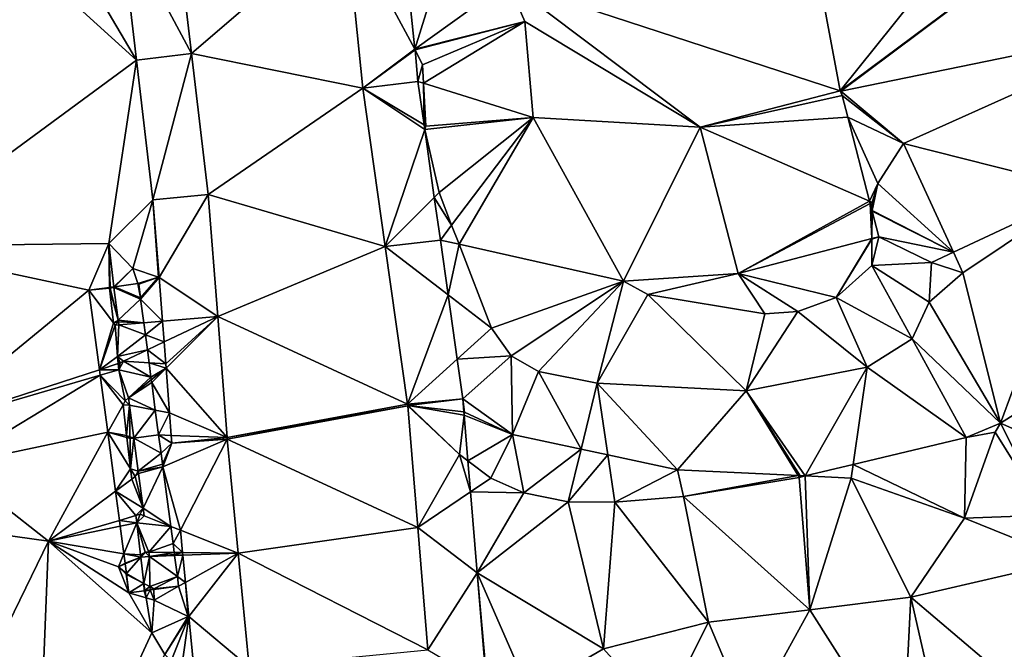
# Model space of a CAD drawing. Header units: inches. Extents: x 573063 to 573309, y 6670422 to 6670677.
# Tile 34 of 39: x 573181 to 573209, y 6670630 to 6670648. Entities that reach past the tile are written whole.
import ezdxf

# ---------------------------------------------------------------- set-up
doc = ezdxf.new("R2010")
doc.units = ezdxf.units.IN
doc.header["$MEASUREMENT"] = 0
doc.layers.add('Terreng_ortofoto', color=10, linetype='Continuous')

msp = doc.modelspace()

# ---------------------------------------------------------------- linework, layer by layer
at = {"layer": 'Terreng_ortofoto'}
for points in [[(573063.36, 6670640.044, 213.26), (573270.643, 6670672.982, 219), (573292.127, 6670676.396, 220.205)], [(573063.36, 6670640.044, 213.26), (573219.599, 6670664.87, 221.75), (573270.643, 6670672.982, 219)], [(573063.36, 6670640.044, 213.26), (573191.031, 6670660.33, 221.728), (573219.599, 6670664.87, 221.75)], [(573204.234, 6670645.938, 222.292), (573201.234, 6670661.951, 222), (573194.95, 6670648.97, 222)], [(573212.246, 6670655.914, 222.164), (573201.234, 6670661.951, 222), (573204.234, 6670645.938, 222.292)], [(573170.203, 6670657.02, 220.975), (573191.031, 6670660.33, 221.728), (573063.36, 6670640.044, 213.26)], [(573212.246, 6670655.914, 222.164), (573204.234, 6670645.938, 222.292), (573213.122, 6670652.555, 222.235)], [(573204.258, 6670645.924, 222.292), (573213.122, 6670652.555, 222.235), (573204.234, 6670645.938, 222.292)], [(573204.258, 6670645.924, 222.292), (573213.47, 6670647.81, 222), (573213.122, 6670652.555, 222.235)], [(573177.51, 6670641.6, 220), (573184.576, 6670646.793, 220.525), (573178.97, 6670651.87, 221)], [(573184.576, 6670646.793, 220.525), (573181.77, 6670651.55, 221), (573178.97, 6670651.87, 221)], [(573184.576, 6670646.793, 220.525), (573184.116, 6670650.696, 220.883), (573181.77, 6670651.55, 221)], [(573184.116, 6670650.696, 220.883), (573186.115, 6670646.98, 220.52), (573185.65, 6670650.92, 220.84)], [(573186.115, 6670646.98, 220.52), (573190.427, 6670650.677, 220.63), (573185.65, 6670650.92, 220.84)], [(573184.576, 6670646.793, 220.525), (573186.115, 6670646.98, 220.52), (573184.116, 6670650.696, 220.883)], [(573186.115, 6670646.98, 220.52), (573190.9, 6670646.01, 220.37), (573190.427, 6670650.677, 220.63)], [(573190.9, 6670646.01, 220.37), (573192.348, 6670647.096, 221), (573190.427, 6670650.677, 220.63)], [(573192.348, 6670647.096, 221), (573192.002, 6670650.507, 221.188), (573190.427, 6670650.677, 220.63)], [(573192.348, 6670647.096, 221), (573193.37, 6670650.36, 222), (573192.002, 6670650.507, 221.188)], [(573194.95, 6670648.97, 222), (573193.37, 6670650.36, 222), (573192.348, 6670647.096, 221)], [(573195.43, 6670647.87, 222), (573194.95, 6670648.97, 222), (573192.348, 6670647.096, 221)], [(573195.43, 6670647.87, 222), (573200.326, 6670644.922, 222.348), (573194.95, 6670648.97, 222)], [(573204.234, 6670645.938, 222.292), (573194.95, 6670648.97, 222), (573200.326, 6670644.922, 222.348)], [(573195.43, 6670647.87, 222), (573192.348, 6670647.096, 221), (573192.357, 6670647.078, 220.999)], [(573195.43, 6670647.87, 222), (573192.357, 6670647.078, 220.999), (573192.57, 6670646.66, 221)], [(573195.43, 6670647.87, 222), (573192.57, 6670646.66, 221), (573192.597, 6670646.147, 221)], [(573195.43, 6670647.87, 222), (573192.597, 6670646.147, 221), (573195.66, 6670645.19, 222)], [(573195.43, 6670647.87, 222), (573195.66, 6670645.19, 222), (573200.326, 6670644.922, 222.348)], [(573206, 6670644.46, 222), (573213.47, 6670647.81, 222), (573204.258, 6670645.924, 222.292)], [(573206, 6670644.46, 222), (573211.13, 6670643.17, 221), (573213.47, 6670647.81, 222)], [(573185.037, 6670642.889, 220.168), (573186.115, 6670646.98, 220.52), (573184.576, 6670646.793, 220.525)], [(573185.037, 6670642.889, 220.168), (573186.58, 6670643.04, 220.2), (573186.115, 6670646.98, 220.52)], [(573186.115, 6670646.98, 220.52), (573186.58, 6670643.04, 220.2), (573190.9, 6670646.01, 220.37)], [(573192.357, 6670647.078, 220.999), (573192.348, 6670647.096, 221), (573190.9, 6670646.01, 220.37)], [(573192.439, 6670646.197, 220.94), (573192.357, 6670647.078, 220.999), (573190.9, 6670646.01, 220.37)], [(573192.57, 6670646.66, 221), (573192.357, 6670647.078, 220.999), (573192.439, 6670646.197, 220.94)], [(573177.51, 6670641.6, 220), (573183.8, 6670641.67, 220), (573184.576, 6670646.793, 220.525)], [(573185.037, 6670642.889, 220.168), (573184.576, 6670646.793, 220.525), (573183.8, 6670641.67, 220)], [(573192.57, 6670646.66, 221), (573192.439, 6670646.197, 220.94), (573192.597, 6670646.147, 221)], [(573192.439, 6670646.197, 220.94), (573190.9, 6670646.01, 220.37), (573192.611, 6670644.98, 220.825)], [(573192.439, 6670646.197, 220.94), (573192.611, 6670644.98, 220.825), (573192.597, 6670646.147, 221)], [(573192.597, 6670646.147, 221), (573192.611, 6670644.98, 220.825), (573192.66, 6670644.95, 221)], [(573195.66, 6670645.19, 222), (573192.597, 6670646.147, 221), (573192.66, 6670644.95, 221)], [(573191.525, 6670641.585, 220.055), (573190.9, 6670646.01, 220.37), (573186.58, 6670643.04, 220.2)], [(573191.525, 6670641.585, 220.055), (573192.628, 6670644.856, 220.813), (573190.9, 6670646.01, 220.37)], [(573192.628, 6670644.856, 220.813), (573192.611, 6670644.98, 220.825), (573190.9, 6670646.01, 220.37)], [(573204.291, 6670645.799, 222.281), (573204.234, 6670645.938, 222.292), (573200.326, 6670644.922, 222.348)], [(573204.447, 6670645.196, 222.228), (573204.291, 6670645.799, 222.281), (573200.326, 6670644.922, 222.348)], [(573204.258, 6670645.924, 222.292), (573204.234, 6670645.938, 222.292), (573204.291, 6670645.799, 222.281)], [(573206, 6670644.46, 222), (573204.258, 6670645.924, 222.292), (573204.291, 6670645.799, 222.281)], [(573206, 6670644.46, 222), (573204.291, 6670645.799, 222.281), (573204.447, 6670645.196, 222.228)], [(573192.628, 6670644.856, 220.813), (573192.66, 6670644.95, 221), (573192.611, 6670644.98, 220.825)], [(573193.03, 6670643.09, 221), (573195.66, 6670645.19, 222), (573192.628, 6670644.856, 220.813)], [(573195.66, 6670645.19, 222), (573192.66, 6670644.95, 221), (573192.628, 6670644.856, 220.813)], [(573193.381, 6670642.182, 221), (573195.66, 6670645.19, 222), (573193.03, 6670643.09, 221)], [(573193.587, 6670641.648, 221), (573195.66, 6670645.19, 222), (573193.381, 6670642.182, 221)], [(573198.18, 6670640.62, 222), (573195.66, 6670645.19, 222), (573193.587, 6670641.648, 221)], [(573198.18, 6670640.62, 222), (573200.326, 6670644.922, 222.348), (573195.66, 6670645.19, 222)], [(573205.055, 6670642.853, 222.025), (573204.447, 6670645.196, 222.228), (573200.326, 6670644.922, 222.348)], [(573206, 6670644.46, 222), (573204.447, 6670645.196, 222.228), (573205.29, 6670643.35, 222)], [(573205.29, 6670643.35, 222), (573204.447, 6670645.196, 222.228), (573205.055, 6670642.853, 222.025)], [(573191.525, 6670641.585, 220.055), (573192.897, 6670642.957, 220.634), (573192.628, 6670644.856, 220.813)], [(573192.897, 6670642.957, 220.634), (573193.03, 6670643.09, 221), (573192.628, 6670644.856, 220.813)], [(573198.18, 6670640.62, 222), (573201.387, 6670640.836, 222.179), (573200.326, 6670644.922, 222.348)], [(573205.055, 6670642.853, 222.025), (573200.326, 6670644.922, 222.348), (573201.387, 6670640.836, 222.179)], [(573206, 6670644.46, 222), (573205.29, 6670643.35, 222), (573207.4, 6670641.425, 221)], [(573206, 6670644.46, 222), (573207.4, 6670641.425, 221), (573211.13, 6670643.17, 221)], [(573205.29, 6670643.35, 222), (573205.055, 6670642.853, 222.025), (573205.13, 6670642.82, 222)], [(573205.29, 6670643.35, 222), (573205.13, 6670642.82, 222), (573205.129, 6670642.59, 222)], [(573205.29, 6670643.35, 222), (573205.129, 6670642.59, 222), (573207.4, 6670641.425, 221)], [(573185.206, 6670640.721, 220), (573186.58, 6670643.04, 220.2), (573185.037, 6670642.889, 220.168)], [(573185.206, 6670640.721, 220), (573186.845, 6670639.635, 219.89), (573186.58, 6670643.04, 220.2)], [(573191.525, 6670641.585, 220.055), (573186.58, 6670643.04, 220.2), (573186.845, 6670639.635, 219.89)], [(573192.897, 6670642.957, 220.634), (573193.381, 6670642.182, 221), (573193.03, 6670643.09, 221)], [(573207.665, 6670640.851, 220.48), (573211.13, 6670643.17, 221), (573207.4, 6670641.425, 221)], [(573208.71, 6670636.65, 220.11), (573211.13, 6670643.17, 221), (573207.665, 6670640.851, 220.48)], [(573208.71, 6670636.65, 220.11), (573215.43, 6670640.91, 220.46), (573211.13, 6670643.17, 221)], [(573184.47, 6670640.97, 220), (573185.037, 6670642.889, 220.168), (573183.8, 6670641.67, 220)], [(573185.187, 6670640.727, 220.002), (573185.037, 6670642.889, 220.168), (573184.47, 6670640.97, 220)], [(573185.187, 6670640.727, 220.002), (573185.206, 6670640.721, 220), (573185.037, 6670642.889, 220.168)], [(573191.525, 6670641.585, 220.055), (573193.065, 6670641.765, 220.521), (573192.897, 6670642.957, 220.634)], [(573193.065, 6670641.765, 220.521), (573193.381, 6670642.182, 221), (573192.897, 6670642.957, 220.634)], [(573205.072, 6670642.789, 222.019), (573205.055, 6670642.853, 222.025), (573201.387, 6670640.836, 222.179)], [(573205.124, 6670641.807, 222), (573205.072, 6670642.789, 222.019), (573201.387, 6670640.836, 222.179)], [(573205.13, 6670642.82, 222), (573205.055, 6670642.853, 222.025), (573205.072, 6670642.789, 222.019)], [(573205.13, 6670642.82, 222), (573205.072, 6670642.789, 222.019), (573205.129, 6670642.59, 222)], [(573205.124, 6670641.807, 222), (573205.129, 6670642.57, 222), (573205.072, 6670642.789, 222.019)], [(573205.129, 6670642.57, 222), (573205.129, 6670642.59, 222), (573205.072, 6670642.789, 222.019)], [(573205.124, 6670641.807, 222), (573205.314, 6670641.857, 221.93), (573205.129, 6670642.57, 222)], [(573205.129, 6670642.57, 222), (573207.4, 6670641.425, 221), (573205.129, 6670642.59, 222)], [(573205.129, 6670642.57, 222), (573205.314, 6670641.857, 221.93), (573207.4, 6670641.425, 221)], [(573193.065, 6670641.765, 220.521), (573193.587, 6670641.648, 221), (573193.381, 6670642.182, 221)], [(573177.51, 6670641.6, 220), (573183.246, 6670640.369, 219.38), (573183.8, 6670641.67, 220)], [(573183.246, 6670640.369, 219.38), (573183.822, 6670640.445, 219.608), (573183.8, 6670641.67, 220)], [(573183.841, 6670640.448, 219.616), (573183.8, 6670641.67, 220), (573183.822, 6670640.445, 219.608)], [(573183.841, 6670640.448, 219.616), (573183.94, 6670640.461, 219.655), (573183.8, 6670641.67, 220)], [(573183.94, 6670640.461, 219.655), (573184.47, 6670640.97, 220), (573183.8, 6670641.67, 220)], [(573191.525, 6670641.585, 220.055), (573193.281, 6670640.238, 220.377), (573193.065, 6670641.765, 220.521)], [(573193.065, 6670641.765, 220.521), (573193.281, 6670640.238, 220.377), (573193.587, 6670641.648, 221)], [(573194.49, 6670639.31, 221), (573193.587, 6670641.648, 221), (573193.281, 6670640.238, 220.377)], [(573194.49, 6670639.31, 221), (573198.18, 6670640.62, 222), (573193.587, 6670641.648, 221)], [(573204.12, 6670640.16, 222), (573205.124, 6670641.807, 222), (573201.387, 6670640.836, 222.179)], [(573204.12, 6670640.16, 222), (573205.124, 6670641.787, 222.001), (573205.124, 6670641.807, 222)], [(573204.12, 6670640.16, 222), (573205.12, 6670641.06, 222), (573205.124, 6670641.787, 222.001)], [(573205.314, 6670641.857, 221.93), (573205.124, 6670641.787, 222.001), (573205.12, 6670641.06, 222)], [(573205.314, 6670641.857, 221.93), (573205.12, 6670641.06, 222), (573206.79, 6670641.14, 221)], [(573205.124, 6670641.807, 222), (573205.124, 6670641.787, 222.001), (573205.314, 6670641.857, 221.93)], [(573205.314, 6670641.857, 221.93), (573206.79, 6670641.14, 221), (573207.4, 6670641.425, 221)], [(573178.57, 6670636.53, 219), (573183.246, 6670640.369, 219.38), (573177.51, 6670641.6, 220)], [(573192.147, 6670637.18, 219.74), (573191.525, 6670641.585, 220.055), (573186.845, 6670639.635, 219.89)], [(573192.147, 6670637.18, 219.74), (573193.281, 6670640.238, 220.377), (573191.525, 6670641.585, 220.055)], [(573206.79, 6670641.14, 221), (573207.665, 6670640.851, 220.48), (573207.4, 6670641.425, 221)], [(573206.72, 6670640.03, 221), (573206.79, 6670641.14, 221), (573205.12, 6670641.06, 222)], [(573206.72, 6670640.03, 221), (573207.665, 6670640.851, 220.48), (573206.79, 6670641.14, 221)], [(573183.94, 6670640.461, 219.655), (573183.966, 6670640.464, 219.665), (573184.47, 6670640.97, 220)], [(573184.614, 6670640.55, 219.923), (573184.47, 6670640.97, 220), (573183.966, 6670640.464, 219.665)], [(573185.187, 6670640.727, 220.002), (573184.47, 6670640.97, 220), (573184.614, 6670640.55, 219.923)], [(573198.86, 6670640.25, 222), (573201.387, 6670640.836, 222.179), (573198.18, 6670640.62, 222)], [(573202.13, 6670639.71, 222), (573201.387, 6670640.836, 222.179), (573198.86, 6670640.25, 222)], [(573202.13, 6670639.71, 222), (573203.05, 6670639.77, 222), (573201.387, 6670640.836, 222.179)], [(573203.05, 6670639.77, 222), (573204.12, 6670640.16, 222), (573201.387, 6670640.836, 222.179)], [(573206.25, 6670639.01, 221), (573205.12, 6670641.06, 222), (573204.12, 6670640.16, 222)], [(573206.25, 6670639.01, 221), (573206.72, 6670640.03, 221), (573205.12, 6670641.06, 222)], [(573208.71, 6670636.65, 220.11), (573207.665, 6670640.851, 220.48), (573206.72, 6670640.03, 221)], [(573208.71, 6670636.65, 220.11), (573212.634, 6670634.914, 220), (573215.43, 6670640.91, 220.46)], [(573184.614, 6670640.55, 219.923), (573183.966, 6670640.464, 219.665), (573184.686, 6670640.157, 219.883)], [(573184.637, 6670640.533, 219.923), (573185.187, 6670640.727, 220.002), (573184.614, 6670640.55, 219.923)], [(573184.637, 6670640.533, 219.923), (573184.614, 6670640.55, 219.923), (573184.686, 6670640.157, 219.883)], [(573184.637, 6670640.533, 219.923), (573184.686, 6670640.157, 219.883), (573185.187, 6670640.727, 220.002)], [(573185.187, 6670640.727, 220.002), (573184.686, 6670640.157, 219.883), (573185.206, 6670640.721, 220)], [(573185.206, 6670640.721, 220), (573184.686, 6670640.157, 219.883), (573184.692, 6670640.117, 219.879)], [(573185.206, 6670640.721, 220), (573184.692, 6670640.117, 219.879), (573185.301, 6670639.504, 219.812)], [(573185.206, 6670640.721, 220), (573185.301, 6670639.504, 219.812), (573186.845, 6670639.635, 219.89)], [(573195.04, 6670638.53, 221), (573198.18, 6670640.62, 222), (573194.49, 6670639.31, 221)], [(573195.04, 6670638.53, 221), (573195.81, 6670638.1, 221), (573198.18, 6670640.62, 222)], [(573195.81, 6670638.1, 221), (573197.45, 6670637.77, 221), (573198.18, 6670640.62, 222)], [(573197.45, 6670637.77, 221), (573198.86, 6670640.25, 222), (573198.18, 6670640.62, 222)], [(573178.57, 6670636.53, 219), (573183.541, 6670638.146, 219.274), (573183.246, 6670640.369, 219.38)], [(573183.246, 6670640.369, 219.38), (573183.822, 6670640.42, 219.13), (573183.822, 6670640.445, 219.608)], [(573183.246, 6670640.369, 219.38), (573183.935, 6670639.453, 219.106), (573183.822, 6670640.42, 219.13)], [(573183.246, 6670640.369, 219.38), (573183.541, 6670638.146, 219.274), (573183.935, 6670639.453, 219.106)], [(573183.844, 6670640.424, 219.609), (573183.841, 6670640.448, 219.616), (573183.822, 6670640.445, 219.608)], [(573183.822, 6670640.42, 219.13), (573183.844, 6670640.424, 219.609), (573183.822, 6670640.445, 219.608)], [(573184.063, 6670639.534, 220.388), (573183.844, 6670640.424, 219.609), (573183.822, 6670640.42, 219.13)], [(573184.063, 6670639.534, 220.388), (573183.822, 6670640.42, 219.13), (573183.935, 6670639.453, 219.106)], [(573183.943, 6670640.441, 220.5), (573183.94, 6670640.461, 219.655), (573183.841, 6670640.448, 219.616)], [(573183.844, 6670640.424, 219.609), (573183.943, 6670640.441, 220.5), (573183.841, 6670640.448, 219.616)], [(573184.063, 6670639.534, 220.388), (573183.943, 6670640.441, 220.5), (573183.844, 6670640.424, 219.609)], [(573183.943, 6670640.441, 220.5), (573183.966, 6670640.464, 219.665), (573183.94, 6670640.461, 219.655)], [(573183.943, 6670640.441, 220.5), (573184.686, 6670640.157, 219.883), (573183.966, 6670640.464, 219.665)], [(573184.063, 6670639.534, 220.388), (573184.692, 6670640.117, 219.879), (573183.943, 6670640.441, 220.5)], [(573183.943, 6670640.441, 220.5), (573184.692, 6670640.117, 219.879), (573184.686, 6670640.157, 219.883)], [(573184.063, 6670639.534, 220.388), (573184.779, 6670639.459, 219.809), (573184.692, 6670640.117, 219.879)], [(573184.692, 6670640.117, 219.879), (573184.779, 6670639.459, 219.809), (573185.301, 6670639.504, 219.812)], [(573192.147, 6670637.18, 219.74), (573193.534, 6670638.441, 220.207), (573193.281, 6670640.238, 220.377)], [(573194.49, 6670639.31, 221), (573193.281, 6670640.238, 220.377), (573193.534, 6670638.441, 220.207)], [(573197.45, 6670637.77, 221), (573201.61, 6670637.56, 221), (573198.86, 6670640.25, 222)], [(573202.13, 6670639.71, 222), (573198.86, 6670640.25, 222), (573201.61, 6670637.56, 221)], [(573203.05, 6670639.77, 222), (573204.99, 6670638.22, 221), (573204.12, 6670640.16, 222)], [(573206.25, 6670639.01, 221), (573204.12, 6670640.16, 222), (573204.99, 6670638.22, 221)], [(573208.71, 6670636.65, 220.11), (573206.72, 6670640.03, 221), (573206.25, 6670639.01, 221)], [(573202.13, 6670639.71, 222), (573201.61, 6670637.56, 221), (573203.05, 6670639.77, 222)], [(573203.05, 6670639.77, 222), (573201.61, 6670637.56, 221), (573204.99, 6670638.22, 221)], [(573183.981, 6670639.392, 219.329), (573183.935, 6670639.453, 219.106), (573183.541, 6670638.146, 219.274)], [(573184.069, 6670639.487, 220.382), (573184.063, 6670639.534, 220.388), (573183.935, 6670639.453, 219.106)], [(573183.981, 6670639.392, 219.329), (573184.069, 6670639.487, 220.382), (573183.935, 6670639.453, 219.106)], [(573183.981, 6670639.392, 219.329), (573184.081, 6670639.4, 220.371), (573184.069, 6670639.487, 220.382)], [(573184.069, 6670639.487, 220.382), (573184.779, 6670639.459, 219.809), (573184.063, 6670639.534, 220.388)], [(573184.069, 6670639.487, 220.382), (573184.081, 6670639.4, 220.371), (573184.779, 6670639.459, 219.809)], [(573184.081, 6670639.4, 220.371), (573184.824, 6670639.118, 219.773), (573184.779, 6670639.459, 219.809)], [(573184.779, 6670639.459, 219.809), (573184.824, 6670639.118, 219.773), (573185.301, 6670639.504, 219.812)], [(573185.346, 6670638.92, 219.722), (573185.301, 6670639.504, 219.812), (573184.824, 6670639.118, 219.773)], [(573185.346, 6670638.92, 219.722), (573186.845, 6670639.635, 219.89), (573185.301, 6670639.504, 219.812)], [(573185.393, 6670638.311, 219.629), (573186.845, 6670639.635, 219.89), (573185.346, 6670638.92, 219.722)], [(573185.393, 6670638.311, 219.629), (573185.403, 6670638.188, 219.61), (573186.845, 6670639.635, 219.89)], [(573185.403, 6670638.188, 219.61), (573187.108, 6670636.25, 219.58), (573186.845, 6670639.635, 219.89)], [(573187.108, 6670636.25, 219.58), (573192.147, 6670637.18, 219.74), (573186.845, 6670639.635, 219.89)], [(573183.981, 6670639.392, 219.329), (573183.541, 6670638.146, 219.274), (573184.044, 6670638.514, 219.084)], [(573183.981, 6670639.392, 219.329), (573184.044, 6670638.514, 219.084), (573184.081, 6670639.4, 220.371)], [(573184.081, 6670639.4, 220.371), (573184.044, 6670638.514, 219.084), (573184.824, 6670639.118, 219.773)], [(573195.04, 6670638.53, 221), (573194.49, 6670639.31, 221), (573193.534, 6670638.441, 220.207)], [(573184.044, 6670638.514, 219.084), (573184.88, 6670638.697, 219.729), (573184.824, 6670639.118, 219.773)], [(573184.88, 6670638.697, 219.729), (573185.346, 6670638.92, 219.722), (573184.824, 6670639.118, 219.773)], [(573185.393, 6670638.311, 219.629), (573185.346, 6670638.92, 219.722), (573184.88, 6670638.697, 219.729)], [(573207.76, 6670636.25, 220.11), (573206.25, 6670639.01, 221), (573204.99, 6670638.22, 221)], [(573207.76, 6670636.25, 220.11), (573208.71, 6670636.65, 220.11), (573206.25, 6670639.01, 221)], [(573184.044, 6670638.514, 219.084), (573184.216, 6670638.38, 220.245), (573184.88, 6670638.697, 219.729)], [(573184.216, 6670638.38, 220.245), (573184.927, 6670638.339, 219.691), (573184.88, 6670638.697, 219.729)], [(573185.393, 6670638.311, 219.629), (573184.88, 6670638.697, 219.729), (573184.927, 6670638.339, 219.691)], [(573184.044, 6670638.514, 219.084), (573183.541, 6670638.146, 219.274), (573184.067, 6670638.318, 219.079)], [(573184.121, 6670638.335, 219.279), (573184.216, 6670638.38, 220.245), (573184.044, 6670638.514, 219.084)], [(573184.121, 6670638.335, 219.279), (573184.044, 6670638.514, 219.084), (573184.067, 6670638.318, 219.079)], [(573184.121, 6670638.335, 219.279), (573184.087, 6670638.145, 219.075), (573184.216, 6670638.38, 220.245)], [(573184.087, 6670638.145, 219.075), (573184.981, 6670637.935, 219.649), (573184.216, 6670638.38, 220.245)], [(573184.216, 6670638.38, 220.245), (573184.981, 6670637.935, 219.649), (573184.927, 6670638.339, 219.691)], [(573193.691, 6670637.333, 220.102), (573193.534, 6670638.441, 220.207), (573192.147, 6670637.18, 219.74)], [(573195.04, 6670638.53, 221), (573193.534, 6670638.441, 220.207), (573193.691, 6670637.333, 220.102)], [(573195.08, 6670636.34, 220), (573195.04, 6670638.53, 221), (573193.691, 6670637.333, 220.102)], [(573195.08, 6670636.34, 220), (573195.81, 6670638.1, 221), (573195.04, 6670638.53, 221)], [(573178.57, 6670636.53, 219), (573183.561, 6670637.991, 219.266), (573183.541, 6670638.146, 219.274)], [(573184.087, 6670638.145, 219.075), (573184.067, 6670638.318, 219.079), (573183.541, 6670638.146, 219.274)], [(573184.087, 6670638.145, 219.075), (573183.541, 6670638.146, 219.274), (573183.561, 6670637.991, 219.266)], [(573184.261, 6670637.279, 219.228), (573184.087, 6670638.145, 219.075), (573183.561, 6670637.991, 219.266)], [(573184.121, 6670638.335, 219.279), (573184.067, 6670638.318, 219.079), (573184.087, 6670638.145, 219.075)], [(573184.261, 6670637.279, 219.228), (573184.351, 6670637.361, 220.119), (573184.087, 6670638.145, 219.075)], [(573184.351, 6670637.361, 220.119), (573184.981, 6670637.935, 219.649), (573184.087, 6670638.145, 219.075)], [(573185.393, 6670638.311, 219.629), (573184.927, 6670638.339, 219.691), (573185.403, 6670638.188, 219.61)], [(573185.403, 6670638.188, 219.61), (573184.927, 6670638.339, 219.691), (573184.981, 6670637.935, 219.649)], [(573185.403, 6670638.188, 219.61), (573184.981, 6670637.935, 219.649), (573184.99, 6670637.864, 219.641)], [(573185.403, 6670638.188, 219.61), (573184.99, 6670637.864, 219.641), (573185.001, 6670637.785, 219.633)], [(573185.5, 6670636.941, 219.418), (573185.403, 6670638.188, 219.61), (573185.001, 6670637.785, 219.633)], [(573185.5, 6670636.941, 219.418), (573187.108, 6670636.25, 219.58), (573185.403, 6670638.188, 219.61)], [(573195.08, 6670636.34, 220), (573196.999, 6670635.928, 220), (573195.81, 6670638.1, 221)], [(573196.999, 6670635.928, 220), (573197.45, 6670637.77, 221), (573195.81, 6670638.1, 221)], [(573203.261, 6670635.181, 220), (573204.99, 6670638.22, 221), (573201.61, 6670637.56, 221)], [(573204.595, 6670635.498, 219.927), (573204.99, 6670638.22, 221), (573203.261, 6670635.181, 220)], [(573207.76, 6670636.25, 220.11), (573204.99, 6670638.22, 221), (573204.595, 6670635.498, 219.927)], [(573178.57, 6670636.53, 219), (573179.41, 6670635.48, 219), (573183.561, 6670637.991, 219.266)], [(573183.772, 6670636.398, 219.19), (573183.561, 6670637.991, 219.266), (573179.41, 6670635.48, 219)], [(573183.772, 6670636.398, 219.19), (573184.2, 6670637.169, 219.051), (573183.561, 6670637.991, 219.266)], [(573184.261, 6670637.279, 219.228), (573183.561, 6670637.991, 219.266), (573184.2, 6670637.169, 219.051)], [(573184.351, 6670637.361, 220.119), (573184.99, 6670637.864, 219.641), (573184.981, 6670637.935, 219.649)], [(573184.351, 6670637.361, 220.119), (573185.001, 6670637.785, 219.633), (573184.99, 6670637.864, 219.641)], [(573184.351, 6670637.361, 220.119), (573185.102, 6670637.018, 219.552), (573185.001, 6670637.785, 219.633)], [(573185.5, 6670636.941, 219.418), (573185.001, 6670637.785, 219.633), (573185.102, 6670637.018, 219.552)], [(573197.746, 6670635.768, 220), (573197.45, 6670637.77, 221), (573196.999, 6670635.928, 220)], [(573199.69, 6670635.35, 220), (573197.45, 6670637.77, 221), (573197.746, 6670635.768, 220)], [(573199.69, 6670635.35, 220), (573201.61, 6670637.56, 221), (573197.45, 6670637.77, 221)], [(573203.059, 6670635.19, 220), (573201.61, 6670637.56, 221), (573199.69, 6670635.35, 220)], [(573203.059, 6670635.19, 220), (573203.119, 6670635.187, 220), (573201.61, 6670637.56, 221)], [(573203.261, 6670635.181, 220), (573201.61, 6670637.56, 221), (573203.119, 6670635.187, 220)], [(573184.377, 6670637.16, 220.094), (573184.261, 6670637.279, 219.228), (573184.2, 6670637.169, 219.051)], [(573184.377, 6670637.16, 220.094), (573184.351, 6670637.361, 220.119), (573184.261, 6670637.279, 219.228)], [(573184.377, 6670637.16, 220.094), (573185.102, 6670637.018, 219.552), (573184.351, 6670637.361, 220.119)], [(573193.691, 6670637.333, 220.102), (573192.147, 6670637.18, 219.74), (573192.164, 6670637.146, 219.74)], [(573193.691, 6670637.333, 220.102), (573192.164, 6670637.146, 219.74), (573193.721, 6670636.97, 220)], [(573193.691, 6670637.333, 220.102), (573193.721, 6670636.97, 220), (573193.739, 6670636.962, 219.993)], [(573195.08, 6670636.34, 220), (573193.691, 6670637.333, 220.102), (573193.739, 6670636.962, 219.993)], [(573184.3, 6670636.31, 219.03), (573184.2, 6670637.169, 219.051), (573183.772, 6670636.398, 219.19)], [(573184.3, 6670636.31, 219.03), (573184.377, 6670637.16, 220.094), (573184.2, 6670637.169, 219.051)], [(573184.3, 6670636.31, 219.03), (573184.394, 6670636.275, 219.18), (573184.377, 6670637.16, 220.094)], [(573184.5, 6670636.235, 219.98), (573185.102, 6670637.018, 219.552), (573184.377, 6670637.16, 220.094)], [(573184.5, 6670636.235, 219.98), (573184.377, 6670637.16, 220.094), (573184.394, 6670636.275, 219.18)], [(573184.5, 6670636.235, 219.98), (573185.194, 6670636.328, 219.479), (573185.102, 6670637.018, 219.552)], [(573185.194, 6670636.328, 219.479), (573185.5, 6670636.941, 219.418), (573185.102, 6670637.018, 219.552)], [(573187.108, 6670636.25, 219.58), (573192.152, 6670637.14, 219.74), (573192.147, 6670637.18, 219.74)], [(573187.108, 6670636.25, 219.58), (573187.112, 6670636.21, 219.58), (573192.152, 6670637.14, 219.74)], [(573192.433, 6670633.743, 219.383), (573192.152, 6670637.14, 219.74), (573187.112, 6670636.21, 219.58)], [(573192.147, 6670637.18, 219.74), (573192.152, 6670637.14, 219.74), (573192.164, 6670637.146, 219.74)], [(573193.6, 6670635.78, 219.55), (573192.164, 6670637.146, 219.74), (573192.152, 6670637.14, 219.74)], [(573193.6, 6670635.78, 219.55), (573192.152, 6670637.14, 219.74), (573192.433, 6670633.743, 219.383)], [(573193.6, 6670635.78, 219.55), (573193.729, 6670636.875, 219.969), (573192.164, 6670637.146, 219.74)], [(573193.721, 6670636.97, 220), (573192.164, 6670637.146, 219.74), (573193.729, 6670636.875, 219.969)], [(573193.721, 6670636.97, 220), (573193.729, 6670636.875, 219.969), (573193.739, 6670636.962, 219.993)], [(573185.194, 6670636.328, 219.479), (573185.549, 6670636.313, 219.321), (573185.5, 6670636.941, 219.418)], [(573185.549, 6670636.313, 219.321), (573187.108, 6670636.25, 219.58), (573185.5, 6670636.941, 219.418)], [(573193.834, 6670635.604, 219.55), (573193.729, 6670636.875, 219.969), (573193.6, 6670635.78, 219.55)], [(573195.08, 6670636.34, 220), (573193.739, 6670636.962, 219.993), (573193.729, 6670636.875, 219.969)], [(573195.08, 6670636.34, 220), (573193.729, 6670636.875, 219.969), (573193.834, 6670635.604, 219.55)], [(573208.57, 6670636.4, 220.11), (573208.71, 6670636.65, 220.11), (573207.76, 6670636.25, 220.11)], [(573208.57, 6670636.4, 220.11), (573210.01, 6670634.08, 220), (573208.71, 6670636.65, 220.11)], [(573208.71, 6670636.65, 220.11), (573210.01, 6670634.08, 220), (573212.634, 6670634.914, 220)], [(573182.12, 6670633.36, 219), (573183.772, 6670636.398, 219.19), (573179.41, 6670635.48, 219)], [(573182.12, 6670633.36, 219), (573183.99, 6670634.755, 219.111), (573183.772, 6670636.398, 219.19)], [(573184.408, 6670635.379, 219.007), (573184.307, 6670636.249, 219.029), (573183.772, 6670636.398, 219.19)], [(573184.408, 6670635.379, 219.007), (573183.772, 6670636.398, 219.19), (573183.99, 6670634.755, 219.111)], [(573184.307, 6670636.249, 219.029), (573184.3, 6670636.31, 219.03), (573183.772, 6670636.398, 219.19)], [(573184.307, 6670636.249, 219.029), (573184.394, 6670636.275, 219.18), (573184.3, 6670636.31, 219.03)], [(573184.401, 6670636.222, 219.178), (573184.394, 6670636.275, 219.18), (573184.307, 6670636.249, 219.029)], [(573184.408, 6670635.379, 219.007), (573184.401, 6670636.222, 219.178), (573184.307, 6670636.249, 219.029)], [(573184.401, 6670636.222, 219.178), (573184.5, 6670636.235, 219.98), (573184.394, 6670636.275, 219.18)], [(573184.408, 6670635.379, 219.007), (573184.5, 6670636.235, 219.98), (573184.401, 6670636.222, 219.178)], [(573184.408, 6670635.379, 219.007), (573184.622, 6670635.311, 219.866), (573184.5, 6670636.235, 219.98)], [(573184.5, 6670636.235, 219.98), (573185.261, 6670635.819, 219.426), (573185.194, 6670636.328, 219.479)], [(573184.5, 6670636.235, 219.98), (573184.622, 6670635.311, 219.866), (573185.261, 6670635.819, 219.426)], [(573185.194, 6670636.328, 219.479), (573185.261, 6670635.819, 219.426), (573185.566, 6670636.095, 219.287)], [(573185.194, 6670636.328, 219.479), (573185.566, 6670636.095, 219.287), (573185.549, 6670636.313, 219.321)], [(573185.566, 6670636.095, 219.287), (573185.312, 6670635.435, 219.385), (573187.112, 6670636.21, 219.58)], [(573185.312, 6670635.435, 219.385), (573185.801, 6670633.666, 219.143), (573187.112, 6670636.21, 219.58)], [(573185.549, 6670636.313, 219.321), (573185.566, 6670636.095, 219.287), (573187.108, 6670636.25, 219.58)], [(573185.566, 6670636.095, 219.287), (573187.112, 6670636.21, 219.58), (573187.108, 6670636.25, 219.58)], [(573185.801, 6670633.666, 219.143), (573187.42, 6670633.025, 219.29), (573187.112, 6670636.21, 219.58)], [(573187.42, 6670633.025, 219.29), (573192.433, 6670633.743, 219.383), (573187.112, 6670636.21, 219.58)], [(573195.08, 6670636.34, 220), (573193.834, 6670635.604, 219.55), (573194.48, 6670635.12, 219.55)], [(573195.08, 6670636.34, 220), (573194.48, 6670635.12, 219.55), (573195.4, 6670634.71, 219.56)], [(573195.08, 6670636.34, 220), (573195.4, 6670634.71, 219.56), (573196.999, 6670635.928, 220)], [(573207.71, 6670634, 220), (573207.76, 6670636.25, 220.11), (573204.595, 6670635.498, 219.927)], [(573207.71, 6670634, 220), (573208.57, 6670636.4, 220.11), (573207.76, 6670636.25, 220.11)], [(573207.71, 6670634, 220), (573210.01, 6670634.08, 220), (573208.57, 6670636.4, 220.11)], [(573185.566, 6670636.095, 219.287), (573185.261, 6670635.819, 219.426), (573185.303, 6670635.505, 219.393)], [(573185.566, 6670636.095, 219.287), (573185.303, 6670635.505, 219.393), (573185.312, 6670635.435, 219.385)], [(573195.4, 6670634.71, 219.56), (573196.64, 6670634.46, 219.56), (573196.999, 6670635.928, 220)], [(573196.64, 6670634.46, 219.56), (573197.746, 6670635.768, 220), (573196.999, 6670635.928, 220)], [(573184.622, 6670635.311, 219.866), (573185.303, 6670635.505, 219.393), (573185.261, 6670635.819, 219.426)], [(573193.6, 6670635.78, 219.55), (573192.433, 6670633.743, 219.383), (573193.906, 6670634.734, 219.473)], [(573193.834, 6670635.604, 219.55), (573193.6, 6670635.78, 219.55), (573193.906, 6670634.734, 219.473)], [(573194.48, 6670635.12, 219.55), (573193.834, 6670635.604, 219.55), (573193.906, 6670634.734, 219.473)], [(573196.64, 6670634.46, 219.56), (573197.94, 6670634.45, 219.57), (573197.746, 6670635.768, 220)], [(573199.69, 6670635.35, 220), (573197.746, 6670635.768, 220), (573197.94, 6670634.45, 219.57)], [(573177.519, 6670634.004, 218.803), (573182.12, 6670633.36, 219), (573179.41, 6670635.48, 219)], [(573184.408, 6670635.379, 219.007), (573183.99, 6670634.755, 219.111), (573184.442, 6670635.092, 219.001)], [(573184.541, 6670635.166, 219.127), (573184.622, 6670635.311, 219.866), (573184.408, 6670635.379, 219.007)], [(573184.541, 6670635.166, 219.127), (573184.408, 6670635.379, 219.007), (573184.442, 6670635.092, 219.001)], [(573184.622, 6670635.311, 219.866), (573185.312, 6670635.435, 219.385), (573185.303, 6670635.505, 219.393)], [(573184.622, 6670635.311, 219.866), (573184.631, 6670635.248, 219.858), (573185.312, 6670635.435, 219.385)], [(573184.631, 6670635.248, 219.858), (573184.759, 6670634.284, 219.739), (573185.312, 6670635.435, 219.385)], [(573184.759, 6670634.284, 219.739), (573185.533, 6670633.772, 219.211), (573185.312, 6670635.435, 219.385)], [(573185.312, 6670635.435, 219.385), (573185.533, 6670633.772, 219.211), (573185.801, 6670633.666, 219.143)], [(573199.86, 6670634.61, 219.68), (573199.69, 6670635.35, 220), (573197.94, 6670634.45, 219.57)], [(573203.059, 6670635.19, 220), (573199.69, 6670635.35, 220), (573199.86, 6670634.61, 219.68)], [(573204.54, 6670635.12, 220), (573204.595, 6670635.498, 219.927), (573203.261, 6670635.181, 220)], [(573207.71, 6670634, 220), (573204.595, 6670635.498, 219.927), (573204.54, 6670635.12, 220)], [(573183.99, 6670634.755, 219.111), (573184.759, 6670634.284, 219.739), (573184.442, 6670635.092, 219.001)], [(573184.541, 6670635.166, 219.127), (573184.442, 6670635.092, 219.001), (573184.759, 6670634.284, 219.739)], [(573184.541, 6670635.166, 219.127), (573184.631, 6670635.248, 219.858), (573184.622, 6670635.311, 219.866)], [(573184.541, 6670635.166, 219.127), (573184.759, 6670634.284, 219.739), (573184.631, 6670635.248, 219.858)], [(573194.48, 6670635.12, 219.55), (573193.906, 6670634.734, 219.473), (573195.4, 6670634.71, 219.56)], [(573203.09, 6670635.14, 219.84), (573203.059, 6670635.19, 220), (573199.86, 6670634.61, 219.68)], [(573203.09, 6670635.14, 219.84), (573199.86, 6670634.61, 219.68), (573203.385, 6670631.445, 219.605)], [(573203.09, 6670635.14, 219.84), (573203.119, 6670635.187, 220), (573203.059, 6670635.19, 220)], [(573203.09, 6670635.14, 219.84), (573203.261, 6670635.181, 220), (573203.119, 6670635.187, 220)], [(573203.09, 6670635.14, 219.84), (573203.385, 6670631.445, 219.605), (573203.261, 6670635.181, 220)], [(573204.54, 6670635.12, 220), (573203.261, 6670635.181, 220), (573203.385, 6670631.445, 219.605)], [(573204.54, 6670635.12, 220), (573203.385, 6670631.445, 219.605), (573206.21, 6670631.79, 219.81)], [(573207.71, 6670634, 220), (573204.54, 6670635.12, 220), (573206.21, 6670631.79, 219.81)], [(573182.12, 6670633.36, 219), (573184.098, 6670633.939, 219.072), (573183.99, 6670634.755, 219.111)], [(573183.99, 6670634.755, 219.111), (573184.098, 6670633.939, 219.072), (573184.56, 6670634.074, 218.976)], [(573183.99, 6670634.755, 219.111), (573184.56, 6670634.074, 218.976), (573184.759, 6670634.284, 219.739)], [(573194.094, 6670632.478, 219.275), (573193.906, 6670634.734, 219.473), (573192.433, 6670633.743, 219.383)], [(573195.4, 6670634.71, 219.56), (573193.906, 6670634.734, 219.473), (573194.094, 6670632.478, 219.275)], [(573195.4, 6670634.71, 219.56), (573194.094, 6670632.478, 219.275), (573196.64, 6670634.46, 219.56)], [(573199.86, 6670634.61, 219.68), (573197.94, 6670634.45, 219.57), (573200.56, 6670631.1, 219.4)], [(573203.385, 6670631.445, 219.605), (573199.86, 6670634.61, 219.68), (573200.56, 6670631.1, 219.4)], [(573184.681, 6670634.11, 219.077), (573184.759, 6670634.284, 219.739), (573184.56, 6670634.074, 218.976)], [(573184.681, 6670634.11, 219.077), (573184.787, 6670634.067, 219.712), (573184.759, 6670634.284, 219.739)], [(573184.787, 6670634.067, 219.712), (573185.533, 6670633.772, 219.211), (573184.759, 6670634.284, 219.739)], [(573196.64, 6670634.46, 219.56), (573194.094, 6670632.478, 219.275), (573197.62, 6670630.35, 219.19)], [(573196.64, 6670634.46, 219.56), (573197.62, 6670630.35, 219.19), (573197.94, 6670634.45, 219.57)], [(573197.94, 6670634.45, 219.57), (573197.62, 6670630.35, 219.19), (573200.56, 6670631.1, 219.4)], [(573177.519, 6670634.004, 218.803), (573177.492, 6670623.852, 218.482), (573182.12, 6670633.36, 219)], [(573184.583, 6670633.874, 218.971), (573184.56, 6670634.074, 218.976), (573184.098, 6670633.939, 219.072)], [(573184.583, 6670633.874, 218.971), (573184.681, 6670634.11, 219.077), (573184.56, 6670634.074, 218.976)], [(573184.583, 6670633.874, 218.971), (573184.787, 6670634.067, 219.712), (573184.681, 6670634.11, 219.077)], [(573184.583, 6670633.874, 218.971), (573185.533, 6670633.772, 219.211), (573184.787, 6670634.067, 219.712)], [(573207.71, 6670634, 220), (573206.21, 6670631.79, 219.81), (573210.635, 6670632.815, 219.955)], [(573207.71, 6670634, 220), (573210.635, 6670632.815, 219.955), (573210.01, 6670634.08, 220)], [(573182.12, 6670633.36, 219), (573184.12, 6670633.778, 219.065), (573184.098, 6670633.939, 219.072)], [(573182.12, 6670633.36, 219), (573184.222, 6670633.006, 219.028), (573184.12, 6670633.778, 219.065)], [(573184.583, 6670633.874, 218.971), (573184.098, 6670633.939, 219.072), (573184.12, 6670633.778, 219.065)], [(573184.222, 6670633.006, 219.028), (573184.583, 6670633.874, 218.971), (573184.12, 6670633.778, 219.065)], [(573184.687, 6670632.98, 218.949), (573184.583, 6670633.874, 218.971), (573184.222, 6670633.006, 219.028)], [(573184.687, 6670632.98, 218.949), (573184.821, 6670633.053, 219.026), (573184.583, 6670633.874, 218.971)], [(573184.821, 6670633.053, 219.026), (573184.922, 6670633.052, 219.586), (573184.583, 6670633.874, 218.971)], [(573184.583, 6670633.874, 218.971), (573184.922, 6670633.052, 219.586), (573185.533, 6670633.772, 219.211)], [(573184.922, 6670633.052, 219.586), (573185.596, 6670633.295, 219.161), (573185.533, 6670633.772, 219.211)], [(573185.533, 6670633.772, 219.211), (573185.596, 6670633.295, 219.161), (573185.801, 6670633.666, 219.143)], [(573185.861, 6670633.042, 219.106), (573185.801, 6670633.666, 219.143), (573185.596, 6670633.295, 219.161)], [(573185.861, 6670633.042, 219.106), (573187.42, 6670633.025, 219.29), (573185.801, 6670633.666, 219.143)], [(573187.42, 6670633.025, 219.29), (573192.717, 6670630.327, 219.027), (573192.433, 6670633.743, 219.383)], [(573194.094, 6670632.478, 219.275), (573192.433, 6670633.743, 219.383), (573192.717, 6670630.327, 219.027)], [(573182.12, 6670633.36, 219), (573177.492, 6670623.852, 218.482), (573181.736, 6670623.726, 218.426)], [(573182.12, 6670633.36, 219), (573181.736, 6670623.726, 218.426), (573185, 6670630.8, 218.92)], [(573182.12, 6670633.36, 219), (573185, 6670630.8, 218.92), (573184.366, 6670631.918, 218.982)], [(573182.12, 6670633.36, 219), (573184.366, 6670631.918, 218.982), (573184.07, 6670632.64, 219)], [(573182.12, 6670633.36, 219), (573184.07, 6670632.64, 219), (573184.222, 6670633.006, 219.028)], [(573184.922, 6670633.052, 219.586), (573185.629, 6670633.044, 219.134), (573185.596, 6670633.295, 219.161)], [(573185.861, 6670633.042, 219.106), (573185.596, 6670633.295, 219.161), (573185.629, 6670633.044, 219.134)], [(573184.222, 6670633.006, 219.028), (573184.07, 6670632.64, 219), (573184.257, 6670632.743, 219.015)], [(573184.695, 6670632.91, 218.948), (573184.687, 6670632.98, 218.949), (573184.222, 6670633.006, 219.028)], [(573184.695, 6670632.91, 218.948), (573184.222, 6670633.006, 219.028), (573184.257, 6670632.743, 219.015)], [(573184.695, 6670632.91, 218.948), (573184.257, 6670632.743, 219.015), (573184.26, 6670632.722, 219.014)], [(573184.695, 6670632.91, 218.948), (573184.26, 6670632.722, 219.014), (573184.295, 6670632.454, 219.001)], [(573184.695, 6670632.91, 218.948), (573184.295, 6670632.454, 219.001), (573184.78, 6670632.18, 218.93)], [(573184.695, 6670632.91, 218.948), (573184.821, 6670633.053, 219.026), (573184.687, 6670632.98, 218.949)], [(573184.695, 6670632.91, 218.948), (573184.937, 6670632.934, 219.572), (573184.821, 6670633.053, 219.026)], [(573184.695, 6670632.91, 218.948), (573184.78, 6670632.18, 218.93), (573184.937, 6670632.934, 219.572)], [(573184.78, 6670632.18, 218.93), (573184.949, 6670632.089, 218.952), (573184.937, 6670632.934, 219.572)], [(573184.821, 6670633.053, 219.026), (573184.937, 6670632.934, 219.572), (573184.922, 6670633.052, 219.586)], [(573184.937, 6670632.934, 219.572), (573185.629, 6670633.044, 219.134), (573184.922, 6670633.052, 219.586)], [(573184.937, 6670632.934, 219.572), (573185.636, 6670632.989, 219.129), (573185.629, 6670633.044, 219.134)], [(573184.937, 6670632.934, 219.572), (573185.64, 6670632.96, 219.126), (573185.636, 6670632.989, 219.129)], [(573184.937, 6670632.934, 219.572), (573185.719, 6670632.368, 219.063), (573185.64, 6670632.96, 219.126)], [(573184.937, 6670632.934, 219.572), (573184.949, 6670632.089, 218.952), (573185.719, 6670632.368, 219.063)], [(573185.636, 6670632.989, 219.129), (573185.861, 6670633.042, 219.106), (573185.629, 6670633.044, 219.134)], [(573185.636, 6670632.989, 219.129), (573185.868, 6670632.968, 219.102), (573185.861, 6670633.042, 219.106)], [(573185.64, 6670632.96, 219.126), (573185.868, 6670632.968, 219.102), (573185.636, 6670632.989, 219.129)], [(573185.64, 6670632.96, 219.126), (573185.719, 6670632.368, 219.063), (573185.868, 6670632.968, 219.102)], [(573185.942, 6670632.206, 219.057), (573185.868, 6670632.968, 219.102), (573185.719, 6670632.368, 219.063)], [(573185.868, 6670632.968, 219.102), (573187.42, 6670633.025, 219.29), (573185.861, 6670633.042, 219.106)], [(573185.942, 6670632.206, 219.057), (573187.42, 6670633.025, 219.29), (573185.868, 6670632.968, 219.102)], [(573185.942, 6670632.206, 219.057), (573186.034, 6670631.25, 219), (573187.42, 6670633.025, 219.29)], [(573186.034, 6670631.25, 219), (573187.728, 6670629.84, 219), (573187.42, 6670633.025, 219.29)], [(573187.728, 6670629.84, 219), (573192.717, 6670630.327, 219.027), (573187.42, 6670633.025, 219.29)], [(573184.257, 6670632.743, 219.015), (573184.07, 6670632.64, 219), (573184.26, 6670632.722, 219.014)], [(573184.07, 6670632.64, 219), (573184.295, 6670632.454, 219.001), (573184.26, 6670632.722, 219.014)], [(573184.366, 6670631.918, 218.982), (573184.284, 6670632.441, 219.001), (573184.07, 6670632.64, 219)], [(573184.07, 6670632.64, 219), (573184.284, 6670632.441, 219.001), (573184.295, 6670632.454, 219.001)], [(573206.21, 6670631.79, 219.81), (573209.61, 6670628.91, 219), (573210.635, 6670632.815, 219.955)], [(573184.299, 6670632.427, 219), (573184.295, 6670632.454, 219.001), (573184.284, 6670632.441, 219.001)], [(573184.299, 6670632.427, 219), (573184.284, 6670632.441, 219.001), (573184.366, 6670631.918, 218.982)], [(573184.299, 6670632.427, 219), (573184.78, 6670632.18, 218.93), (573184.295, 6670632.454, 219.001)], [(573184.299, 6670632.427, 219), (573184.366, 6670631.918, 218.982), (573184.78, 6670632.18, 218.93)], [(573184.949, 6670632.089, 218.952), (573185.057, 6670632.03, 219.46), (573185.719, 6670632.368, 219.063)], [(573185.754, 6670632.102, 219.036), (573185.719, 6670632.368, 219.063), (573185.057, 6670632.03, 219.46)], [(573185.754, 6670632.102, 219.036), (573185.942, 6670632.206, 219.057), (573185.719, 6670632.368, 219.063)], [(573194.353, 6670629.351, 219), (573194.094, 6670632.478, 219.275), (573192.717, 6670630.327, 219.027)], [(573194.353, 6670629.351, 219), (573194.373, 6670629.348, 219), (573194.094, 6670632.478, 219.275)], [(573194.373, 6670629.348, 219), (573195.55, 6670629.151, 219), (573194.094, 6670632.478, 219.275)], [(573194.094, 6670632.478, 219.275), (573195.55, 6670629.151, 219), (573197.62, 6670630.35, 219.19)], [(573184.786, 6670631.974, 219), (573184.78, 6670632.18, 218.93), (573184.366, 6670631.918, 218.982)], [(573184.786, 6670631.974, 219), (573184.812, 6670631.977, 218.929), (573184.78, 6670632.18, 218.93)], [(573184.812, 6670631.977, 218.929), (573184.949, 6670632.089, 218.952), (573184.78, 6670632.18, 218.93)], [(573184.812, 6670631.977, 218.929), (573184.961, 6670631.997, 218.945), (573184.949, 6670632.089, 218.952)], [(573184.961, 6670631.997, 218.945), (573185.057, 6670632.03, 219.46), (573184.949, 6670632.089, 218.952)], [(573184.961, 6670631.997, 218.945), (573185.058, 6670632.01, 218.956), (573185.057, 6670632.03, 219.46)], [(573185.754, 6670632.102, 219.036), (573185.057, 6670632.03, 219.46), (573185.058, 6670632.01, 218.956)], [(573185.754, 6670632.102, 219.036), (573185.058, 6670632.01, 218.956), (573185.07, 6670631.71, 219)], [(573185.754, 6670632.102, 219.036), (573185.07, 6670631.71, 219), (573186.016, 6670631.259, 219.001)], [(573185.754, 6670632.102, 219.036), (573186.016, 6670631.259, 219.001), (573185.942, 6670632.206, 219.057)], [(573185.942, 6670632.206, 219.057), (573186.016, 6670631.259, 219.001), (573186.034, 6670631.25, 219)], [(573184.786, 6670631.974, 219), (573184.366, 6670631.918, 218.982), (573184.844, 6670631.777, 218.927)], [(573185, 6670630.8, 218.92), (573184.844, 6670631.777, 218.927), (573184.366, 6670631.918, 218.982)], [(573184.786, 6670631.974, 219), (573184.815, 6670631.962, 219), (573184.812, 6670631.977, 218.929)], [(573184.786, 6670631.974, 219), (573184.844, 6670631.777, 218.927), (573184.815, 6670631.962, 219)], [(573184.812, 6670631.977, 218.929), (573184.815, 6670631.962, 219), (573184.961, 6670631.997, 218.945)], [(573184.815, 6670631.962, 219), (573184.844, 6670631.777, 218.927), (573184.961, 6670631.997, 218.945)], [(573185.07, 6670631.71, 219), (573184.961, 6670631.997, 218.945), (573184.844, 6670631.777, 218.927)], [(573185, 6670630.8, 218.92), (573185.07, 6670631.71, 219), (573184.844, 6670631.777, 218.927)], [(573185.07, 6670631.71, 219), (573185.058, 6670632.01, 218.956), (573184.961, 6670631.997, 218.945)], [(573203.385, 6670631.445, 219.605), (573205.99, 6670627.35, 219), (573206.21, 6670631.79, 219.81)], [(573206.21, 6670631.79, 219.81), (573205.99, 6670627.35, 219), (573207.128, 6670627.747, 219)], [(573206.21, 6670631.79, 219.81), (573207.128, 6670627.747, 219), (573209.61, 6670628.91, 219)], [(573185, 6670630.8, 218.92), (573186.016, 6670631.259, 219.001), (573185.07, 6670631.71, 219)], [(573185, 6670630.8, 218.92), (573185.37, 6670630.197, 218.91), (573186.016, 6670631.259, 219.001)], [(573186.034, 6670631.25, 219), (573186.016, 6670631.259, 219.001), (573185.37, 6670630.197, 218.91)], [(573186.034, 6670631.25, 219), (573185.37, 6670630.197, 218.91), (573185.546, 6670630.018, 218.92)], [(573186.034, 6670631.25, 219), (573185.546, 6670630.018, 218.92), (573185.83, 6670629.79, 218.95)], [(573186.034, 6670631.25, 219), (573185.83, 6670629.79, 218.95), (573186.183, 6670629.716, 218.978)], [(573186.034, 6670631.25, 219), (573186.183, 6670629.716, 218.978), (573187.728, 6670629.84, 219)], [(573203.385, 6670631.445, 219.605), (573200.56, 6670631.1, 219.4), (573201.7, 6670628.38, 219)], [(573203.385, 6670631.445, 219.605), (573201.7, 6670628.38, 219), (573205.99, 6670627.35, 219)], [(573200.56, 6670631.1, 219.4), (573197.62, 6670630.35, 219.19), (573199.26, 6670628.53, 219)], [(573200.56, 6670631.1, 219.4), (573199.26, 6670628.53, 219), (573201.7, 6670628.38, 219)], [(573185, 6670630.8, 218.92), (573181.736, 6670623.726, 218.426), (573185.37, 6670630.197, 218.91)], [(573197.62, 6670630.35, 219.19), (573195.55, 6670629.151, 219), (573199.26, 6670628.53, 219)]]:
    msp.add_3dface(points, dxfattribs=at)

doc.saveas('drawing.dxf')
